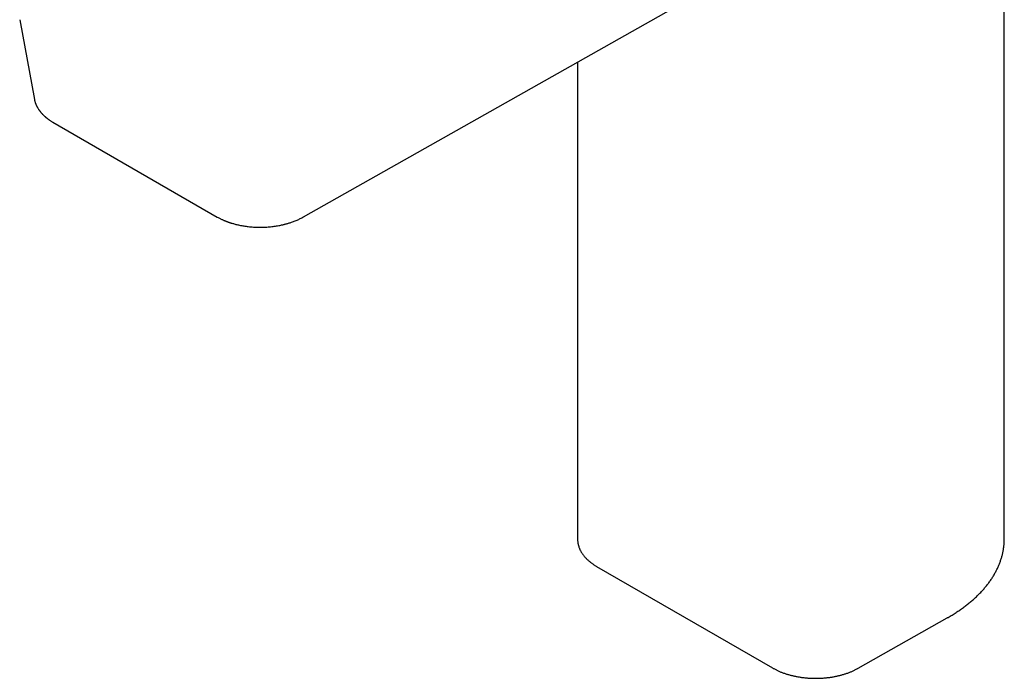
# Model space of a CAD drawing. Header units: millimetres. Extents: x 8 to 855, y 12 to 815.
# Tile 12 of 55: x 585 to 712, y 169 to 254. Entities that reach past the tile are written whole.
import ezdxf

# ---------------------------------------------------------------- set-up
doc = ezdxf.new("R2010")
doc.units = ezdxf.units.MM

msp = doc.modelspace()

# ---------------------------------------------------------------- linework, layer by layer
at = {"color": 7, "linetype": 'Continuous', "lineweight": 30}
for p, q in [((711.7, 187.14), (711.7, 297.38)), ((621.2, 228.73), (687.07, 265.97)), ((584.53, 254.2), (586.43, 243.89)), ((656.59, 248.73), (656.59, 187.07)), ((588.8, 240.97), (610.05, 228.71)), ((659.03, 183.58), (681.78, 170.45)), ((692.82, 170.42), (704.31, 176.91))]:
    msp.add_line(p, q, dxfattribs=at)
at = {"color": 7, "linetype": 'Continuous', "lineweight": 30, "flags": 128}
msp.add_lwpolyline([(711.7, 187.02), (711.7, 187.07), (711.7, 187.14)], dxfattribs=at)
at = {"color": 7, "linetype": 'Continuous', "lineweight": 30}
for points, knots in [([(586.43, 243.9), (586.44, 243.87), (586.45, 243.81), (586.47, 243.71), (586.5, 243.61), (586.53, 243.51), (586.56, 243.42), (586.59, 243.34), (586.62, 243.27), (586.64, 243.22), (586.67, 243.16), (586.7, 243.1), (586.73, 243.03), (586.77, 242.95), (586.82, 242.86), (586.88, 242.76), (586.94, 242.66), (587, 242.58), (587.05, 242.5), (587.1, 242.44), (587.14, 242.39), (587.17, 242.34), (587.21, 242.3), (587.25, 242.24), (587.31, 242.18), (587.37, 242.11), (587.42, 242.05), (587.49, 241.98), (587.56, 241.9), (587.64, 241.83), (587.72, 241.76), (587.78, 241.7), (587.83, 241.66), (587.87, 241.63), (587.9, 241.6), (587.93, 241.57), (587.96, 241.55), (587.99, 241.53), (588.02, 241.51), (588.05, 241.48), (588.09, 241.45), (588.15, 241.4), (588.22, 241.35), (588.3, 241.29), (588.4, 241.22), (588.52, 241.15), (588.65, 241.06), (588.75, 241), (588.8, 240.97)], [0, 0, 0, 0, 0.023552, 0.050066, 0.079607, 0.111771, 0.141915, 0.168821, 0.187694, 0.204572, 0.220755, 0.239266, 0.260227, 0.282791, 0.316194, 0.34803, 0.378302, 0.406459, 0.430964, 0.451734, 0.468776, 0.480104, 0.495391, 0.514642, 0.537557, 0.560724, 0.583164, 0.604879, 0.633556, 0.66087, 0.68682, 0.710713, 0.723129, 0.734705, 0.745443, 0.755343, 0.764405, 0.77263, 0.780038, 0.789326, 0.802405, 0.819275, 0.839933, 0.864377, 0.892605, 0.924616, 0.960413, 1, 1, 1, 1]), ([(610.05, 228.71), (610.11, 228.67), (610.23, 228.61), (610.4, 228.52), (610.56, 228.44), (610.71, 228.37), (610.85, 228.31), (610.97, 228.25), (611.09, 228.2), (611.2, 228.16), (611.3, 228.12), (611.38, 228.1), (611.43, 228.08), (611.47, 228.06), (611.5, 228.05), (611.52, 228.04), (611.56, 228.03), (611.61, 228.01), (611.68, 227.99), (611.76, 227.96), (611.89, 227.92), (612.04, 227.88), (612.24, 227.82), (612.45, 227.76), (612.69, 227.71), (612.94, 227.65), (613.2, 227.6), (613.48, 227.55), (613.76, 227.51), (614.06, 227.47), (614.38, 227.44), (614.72, 227.41), (615.06, 227.4), (615.4, 227.39), (615.74, 227.39), (616.09, 227.4), (616.43, 227.41), (616.77, 227.44), (617.09, 227.47), (617.4, 227.51), (617.7, 227.56), (617.98, 227.61), (618.22, 227.65), (618.42, 227.7), (618.59, 227.74), (618.75, 227.78), (618.91, 227.82), (619.07, 227.86), (619.25, 227.91), (619.45, 227.98), (619.66, 228.05), (619.89, 228.12), (620.12, 228.21), (620.35, 228.31), (620.57, 228.41), (620.78, 228.5), (620.99, 228.61), (621.13, 228.69), (621.2, 228.73)], [0, 0, 0, 0, 0.0198022, 0.0381636, 0.0550934, 0.0705985, 0.0846841, 0.0973542, 0.1086116, 0.1199629, 0.129397, 0.1369105, 0.1414567, 0.1448216, 0.1471467, 0.1497482, 0.152948, 0.156746, 0.1639227, 0.1722417, 0.1809645, 0.1974795, 0.2151984, 0.2341221, 0.2546285, 0.2763858, 0.2993952, 0.3230398, 0.3466521, 0.3702333, 0.3979873, 0.4257045, 0.4533901, 0.4810509, 0.5091927, 0.537279, 0.5653127, 0.5929954, 0.6198739, 0.6454886, 0.6703275, 0.6943904, 0.7176761, 0.7323799, 0.7467546, 0.7607997, 0.774529, 0.7891922, 0.8055949, 0.823741, 0.8432199, 0.8643817, 0.8872311, 0.9117731, 0.9322476, 0.9537741, 0.9763564, 1, 1, 1, 1]), ([(656.59, 187.07), (656.59, 187.05), (656.59, 186.98), (656.59, 186.87), (656.61, 186.74), (656.62, 186.61), (656.64, 186.49), (656.67, 186.36), (656.71, 186.23), (656.74, 186.11), (656.79, 185.98), (656.84, 185.86), (656.89, 185.73), (656.95, 185.61), (657.02, 185.49), (657.09, 185.37), (657.17, 185.25), (657.25, 185.13), (657.33, 185.01), (657.43, 184.9), (657.52, 184.78), (657.62, 184.67), (657.73, 184.56), (657.84, 184.45), (657.96, 184.35), (658.08, 184.24), (658.21, 184.14), (658.34, 184.04), (658.47, 183.94), (658.61, 183.84), (658.75, 183.75), (658.89, 183.66), (658.99, 183.61), (659.03, 183.58)], [0, 0, 0, 0, 0.0189679, 0.0506555, 0.0823478, 0.114063, 0.1458186, 0.1776312, 0.2095161, 0.241487, 0.2735558, 0.3057321, 0.3380234, 0.3704347, 0.4029689, 0.4356262, 0.4684049, 0.5013011, 0.5343095, 0.5674229, 0.6006333, 0.6339318, 0.6673091, 0.7007555, 0.7342618, 0.7678186, 0.8014173, 0.8350496, 0.8687083, 0.9023865, 0.9360782, 0.9697783, 1, 1, 1, 1]), ([(704.31, 176.91), (704.36, 176.94), (704.49, 177.01), (704.71, 177.14), (704.96, 177.29), (705.22, 177.45), (705.46, 177.61), (705.71, 177.77), (705.94, 177.93), (706.18, 178.09), (706.41, 178.26), (706.64, 178.43), (706.86, 178.6), (707.07, 178.77), (707.29, 178.95), (707.5, 179.12), (707.7, 179.3), (707.9, 179.48), (708.09, 179.66), (708.28, 179.85), (708.47, 180.03), (708.65, 180.22), (708.82, 180.41), (709, 180.6), (709.16, 180.79), (709.32, 180.98), (709.48, 181.18), (709.63, 181.37), (709.77, 181.57), (709.92, 181.77), (710.05, 181.97), (710.18, 182.17), (710.31, 182.37), (710.43, 182.58), (710.54, 182.78), (710.65, 182.99), (710.75, 183.19), (710.85, 183.4), (710.95, 183.61), (711.03, 183.82), (711.12, 184.03), (711.19, 184.24), (711.26, 184.45), (711.33, 184.66), (711.39, 184.87), (711.45, 185.08), (711.5, 185.3), (711.54, 185.51), (711.58, 185.72), (711.61, 185.94), (711.64, 186.15), (711.66, 186.36), (711.68, 186.58), (711.69, 186.79), (711.7, 186.94), (711.7, 187.01), (711.7, 187.02)], [0, 0, 0, 0, 0.010106, 0.029272, 0.04844, 0.067608, 0.086777, 0.105946, 0.125115, 0.144283, 0.163451, 0.182618, 0.201784, 0.220948, 0.240111, 0.25927, 0.278427, 0.297581, 0.316731, 0.335876, 0.355017, 0.374151, 0.39328, 0.412402, 0.431516, 0.450622, 0.469719, 0.488806, 0.507883, 0.526949, 0.546003, 0.565045, 0.584073, 0.603088, 0.622088, 0.641074, 0.660045, 0.679, 0.69794, 0.716863, 0.73577, 0.754662, 0.773538, 0.792398, 0.811244, 0.830075, 0.848893, 0.867697, 0.88649, 0.905272, 0.924044, 0.942808, 0.961565, 0.980317, 0.999064, 1, 1, 1, 1]), ([(681.78, 170.45), (681.8, 170.43), (681.88, 170.39), (682.01, 170.32), (682.17, 170.24), (682.34, 170.16), (682.5, 170.08), (682.67, 170), (682.84, 169.93), (683.02, 169.86), (683.2, 169.8), (683.38, 169.73), (683.56, 169.67), (683.75, 169.62), (683.94, 169.56), (684.13, 169.51), (684.32, 169.46), (684.52, 169.42), (684.72, 169.38), (684.91, 169.34), (685.12, 169.3), (685.32, 169.27), (685.52, 169.24), (685.72, 169.21), (685.93, 169.19), (686.14, 169.17), (686.34, 169.15), (686.55, 169.14), (686.76, 169.13), (686.97, 169.12), (687.18, 169.12), (687.39, 169.11), (687.59, 169.12), (687.8, 169.12), (688.01, 169.13), (688.22, 169.14), (688.43, 169.16), (688.63, 169.18), (688.84, 169.2), (689.04, 169.22), (689.25, 169.25), (689.45, 169.28), (689.65, 169.32), (689.85, 169.36), (690.05, 169.4), (690.24, 169.44), (690.44, 169.49), (690.63, 169.54), (690.82, 169.59), (691.01, 169.65), (691.19, 169.71), (691.38, 169.77), (691.56, 169.83), (691.73, 169.9), (691.91, 169.97), (692.08, 170.04), (692.25, 170.12), (692.41, 170.2), (692.57, 170.28), (692.71, 170.35), (692.79, 170.4), (692.82, 170.42)], [0, 0, 0, 0, 0.0091605, 0.0264378, 0.0437103, 0.0609789, 0.0782425, 0.0955005, 0.1127522, 0.1299973, 0.1472355, 0.1644667, 0.1816909, 0.1989081, 0.2161185, 0.2333222, 0.2505195, 0.2677107, 0.2848961, 0.302076, 0.3192507, 0.3364208, 0.3535866, 0.3707484, 0.3879068, 0.4050621, 0.4222148, 0.4393654, 0.4565142, 0.4736617, 0.4908083, 0.5079546, 0.525101, 0.5422477, 0.5593953, 0.5765441, 0.5936946, 0.6108473, 0.6280026, 0.645161, 0.6623229, 0.6794888, 0.696659, 0.7138341, 0.7310143, 0.7482003, 0.7653922, 0.7825906, 0.7997957, 0.8170078, 0.8342274, 0.8514544, 0.8686893, 0.885932, 0.9031826, 0.920441, 0.9377071, 0.9549806, 0.9722609, 0.9895476, 1, 1, 1, 1])]:
    msp.add_open_spline(points, degree=3, knots=knots, dxfattribs=at)

doc.saveas('drawing.dxf')
